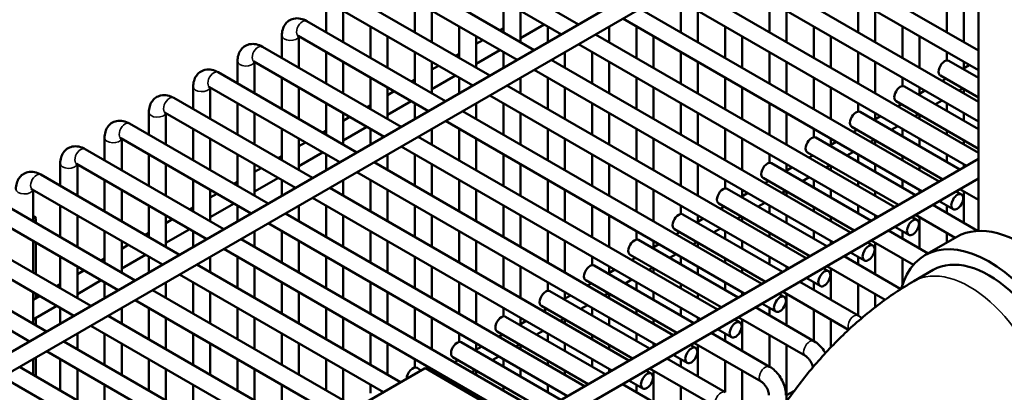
# Model space of a CAD drawing. Header units: inches. Extents: x 1 to 271, y 5 to 171.
# Tile 188 of 256: x 196.84 to 203.64, y 109.48 to 112.05. Entities that reach past the tile are written whole.
import ezdxf

# ---------------------------------------------------------------- set-up
doc = ezdxf.new("R2010")
doc.units = ezdxf.units.IN
doc.header["$LTSCALE"] = 8
doc.header["$MEASUREMENT"] = 0
doc.layers.add('Visible (ANSI)', color=7, linetype='Continuous', lineweight=50)
doc.layers.add('Visible Narrow (ANSI)', color=7, linetype='Continuous', lineweight=35)

msp = doc.modelspace()

# ---------------------------------------------------------------- linework, layer by layer
at = {"layer": 'Visible (ANSI)'}
for p, q in [((183.2572, 101.9493), (203.5937, 113.6906)), ((183.3162, 101.847), (203.4794, 113.4883)), ((203.4623, 113.3409), (203.4623, 110.5937)), ((203.4623, 111.8394), (202.0429, 112.6589)), ((203.4623, 111.703), (201.9248, 112.5907)), ((200.6999, 112.0199), (199.7411, 112.5734)), ((200.5818, 111.9517), (199.6821, 112.4711)), ((203.4623, 111.4858), (201.7367, 112.4821)), ((200.3937, 111.8431), (199.4349, 112.3966)), ((203.4623, 111.3494), (201.6186, 112.4139)), ((200.2756, 111.7749), (199.3759, 112.2943)), ((203.4623, 111.1322), (201.4305, 112.3053)), ((200.0874, 111.6663), (199.1287, 112.2198)), ((199.569, 112.1828), (199.569, 111.9656)), ((200.1815, 112.1828), (200.1815, 111.9656)), ((203.3796, 111.0436), (201.3124, 112.2371)), ((201.4064, 112.1828), (201.4064, 111.9656)), ((202.0189, 112.1828), (202.0189, 111.9656)), ((202.6313, 112.1828), (202.6313, 111.9656)), ((203.2438, 112.1828), (203.2438, 111.9656)), ((198.9566, 112.1205), (198.9566, 111.9656)), ((199.9693, 111.5981), (199.0696, 112.1175)), ((199.0747, 112.1146), (199.0747, 111.8974)), ((199.6872, 112.1146), (199.6872, 111.8974)), ((200.2996, 112.1146), (200.2996, 111.8974)), ((203.1915, 110.935), (201.1242, 112.1285)), ((201.5245, 112.1146), (201.5245, 111.8974)), ((202.137, 112.1146), (202.137, 111.8974)), ((202.7494, 112.1146), (202.7494, 111.8974)), ((203.3619, 112.1146), (203.3619, 111.8974)), ((199.7812, 111.4895), (198.8225, 112.043)), ((203.0734, 110.8668), (201.0061, 112.0603)), ((199.2628, 112.006), (199.2628, 111.7888)), ((199.8753, 112.006), (199.8753, 111.7888)), ((200.157, 111.9797), (200.1815, 111.9938)), ((200.2996, 111.9256), (200.4633, 112.0201)), ((200.4877, 112.006), (200.4877, 111.8974)), ((200.9121, 112.006), (200.9121, 111.8974)), ((201.1002, 112.006), (201.1002, 111.7888)), ((201.7126, 112.006), (201.7126, 111.7888)), ((202.3251, 112.006), (202.3251, 111.7888)), ((202.9375, 112.006), (202.9375, 111.7888)), ((198.6504, 111.9437), (198.6504, 111.7888)), ((199.6631, 111.4213), (198.7634, 111.9407)), ((198.7685, 111.9378), (198.7685, 111.7206)), ((199.3809, 111.9378), (199.3809, 111.7206)), ((199.9934, 111.9378), (199.9934, 111.7206)), ((199.9934, 111.8852), (200.0389, 111.9115)), ((202.8852, 110.7582), (200.818, 111.9517)), ((201.2183, 111.9378), (201.2183, 111.7206)), ((201.8307, 111.9378), (201.8307, 111.7206)), ((202.4432, 111.9378), (202.4432, 111.7206)), ((203.0557, 111.9378), (203.0557, 111.7206)), ((199.475, 111.3127), (198.5162, 111.8662)), ((199.9934, 111.7488), (200.157, 111.8433)), ((202.7671, 110.69), (200.6999, 111.8835)), ((198.3441, 111.7669), (198.3441, 111.612)), ((198.9566, 111.8292), (198.9566, 111.612)), ((199.569, 111.8292), (199.569, 111.612)), ((199.8508, 111.8029), (199.8753, 111.817)), ((200.1815, 111.8292), (200.1815, 111.7206)), ((202.579, 110.5814), (200.5118, 111.7749)), ((200.6058, 111.8292), (200.6058, 111.7206)), ((200.794, 111.8292), (200.794, 111.612)), ((201.4064, 111.8292), (201.4064, 111.612)), ((202.0189, 111.8292), (202.0189, 111.612)), ((202.6313, 111.8292), (202.6313, 111.612)), ((203.2438, 111.8292), (203.2438, 111.7712)), ((203.4623, 111.6512), (203.2587, 111.7687)), ((199.3569, 111.2445), (198.4572, 111.7639)), ((198.4622, 111.761), (198.4622, 111.5438)), ((199.0747, 111.761), (199.0747, 111.5438)), ((199.6872, 111.761), (199.6872, 111.5438)), ((199.6872, 111.7084), (199.7327, 111.7347)), ((202.4609, 110.5132), (200.3937, 111.7067)), ((200.9121, 111.761), (200.9121, 111.5438)), ((201.5245, 111.761), (201.5245, 111.5438)), ((202.137, 111.761), (202.137, 111.5438)), ((202.7494, 111.761), (202.7494, 111.5438)), ((203.3993, 111.7394), (203.3545, 111.7135)), ((203.3619, 111.761), (203.3619, 111.7178)), ((199.1688, 111.1359), (198.21, 111.6894)), ((198.6504, 111.6524), (198.6504, 111.4352)), ((199.2628, 111.6524), (199.2628, 111.4352)), ((199.5446, 111.6261), (199.569, 111.6402)), ((199.6872, 111.572), (199.8508, 111.6665)), ((199.8753, 111.6524), (199.8753, 111.5438)), ((200.2996, 111.6524), (200.2996, 111.5438)), ((200.4877, 111.6524), (200.4877, 111.4352)), ((201.1002, 111.6524), (201.1002, 111.4352)), ((201.7126, 111.6524), (201.7126, 111.4352)), ((202.3251, 111.6524), (202.3251, 111.4352)), ((202.9375, 111.6524), (202.9375, 111.5944)), ((203.4623, 111.5148), (203.1997, 111.6665)), ((203.2364, 111.6453), (203.2112, 111.6308)), ((198.0379, 111.5901), (198.0379, 111.4352)), ((199.0507, 111.0677), (198.151, 111.5871)), ((198.156, 111.5842), (198.156, 111.367)), ((198.7685, 111.5842), (198.7685, 111.367)), ((199.3809, 111.5842), (199.3809, 111.367)), ((202.2728, 110.4046), (200.2056, 111.5981)), ((200.6058, 111.5842), (200.6058, 111.367)), ((201.2183, 111.5842), (201.2183, 111.367)), ((201.8307, 111.5842), (201.8307, 111.367)), ((202.4432, 111.5842), (202.4432, 111.367)), ((203.4623, 111.2976), (202.9525, 111.5919)), ((203.0931, 111.5626), (203.0482, 111.5367)), ((203.0557, 111.5842), (203.0557, 111.541)), ((203.3545, 111.5771), (203.3293, 111.5626)), ((203.3619, 111.5728), (203.3619, 111.5438)), ((198.8625, 110.9591), (197.9038, 111.5126)), ((199.3809, 111.5316), (199.4265, 111.5579)), ((202.1547, 110.3364), (200.0874, 111.5299)), ((203.2112, 111.4944), (203.1663, 111.4685)), ((198.3441, 111.4756), (198.3441, 111.2584)), ((198.9566, 111.4756), (198.9566, 111.2584)), ((199.2384, 111.4493), (199.2628, 111.4634)), ((199.3809, 111.3952), (199.5446, 111.4897)), ((199.569, 111.4756), (199.569, 111.367)), ((199.9934, 111.4756), (199.9934, 111.367)), ((200.1815, 111.4756), (200.1815, 111.2584)), ((200.794, 111.4756), (200.794, 111.2584)), ((201.4064, 111.4756), (201.4064, 111.2584)), ((202.0189, 111.4756), (202.0189, 111.2584)), ((202.6313, 111.4756), (202.6313, 111.4176)), ((203.4623, 111.1612), (202.8934, 111.4897)), ((202.9301, 111.4685), (202.905, 111.454)), ((203.2438, 111.4756), (203.2438, 111.4238)), ((197.7317, 111.4133), (197.7317, 111.2584)), ((198.7444, 110.8909), (197.8447, 111.4103)), ((197.8498, 111.4074), (197.8498, 111.1902)), ((198.4622, 111.4074), (198.4622, 111.1902)), ((199.0747, 111.4074), (199.0747, 111.1902)), ((199.0747, 111.3548), (199.1202, 111.3811)), ((201.9666, 110.2278), (199.8993, 111.4213)), ((200.2996, 111.4074), (200.2996, 111.1902)), ((200.9121, 111.4074), (200.9121, 111.1902)), ((201.5245, 111.4074), (201.5245, 111.1902)), ((202.137, 111.4074), (202.137, 111.1902)), ((203.3347, 111.0177), (202.6463, 111.4151)), ((202.7869, 111.3858), (202.742, 111.3599)), ((202.7494, 111.4074), (202.7494, 111.3642)), ((203.0482, 111.4003), (203.0231, 111.3858)), ((203.0557, 111.396), (203.0557, 111.367)), ((203.3619, 111.4074), (203.3619, 111.3556)), ((198.5563, 110.7823), (197.5976, 111.3358)), ((198.0379, 111.2988), (198.0379, 111.0816)), ((198.6504, 111.2988), (198.6504, 111.0816)), ((199.0747, 111.2184), (199.2384, 111.3129)), ((199.2628, 111.2988), (199.2628, 111.1902)), ((199.6872, 111.2988), (199.6872, 111.1902)), ((201.8485, 110.1596), (199.7812, 111.3531)), ((199.8753, 111.2988), (199.8753, 111.0816)), ((200.4877, 111.2988), (200.4877, 111.0816)), ((201.1002, 111.2988), (201.1002, 111.0816)), ((201.7126, 111.2988), (201.7126, 111.0816)), ((202.3251, 111.2988), (202.3251, 111.2408)), ((203.2166, 110.9495), (202.5872, 111.3129)), ((202.6239, 111.2917), (202.5988, 111.2772)), ((202.905, 111.3176), (202.8601, 111.2917)), ((202.9375, 111.2988), (202.9375, 111.247)), ((197.4255, 111.2365), (197.4255, 111.0816)), ((198.4382, 110.7141), (197.5385, 111.2335)), ((197.5436, 111.2306), (197.5436, 111.0134)), ((198.156, 111.2306), (198.156, 111.0134)), ((198.7685, 111.2306), (198.7685, 111.0134)), ((198.9321, 111.2725), (198.9566, 111.2866)), ((201.6603, 110.051), (199.5931, 111.2445)), ((199.9934, 111.2306), (199.9934, 111.0134)), ((200.6058, 111.2306), (200.6058, 111.0134)), ((201.2183, 111.2306), (201.2183, 111.0134)), ((201.8307, 111.2306), (201.8307, 111.0134)), ((203.0285, 110.8409), (202.34, 111.2383)), ((202.4432, 111.2306), (202.4432, 111.1874)), ((202.742, 111.2235), (202.7169, 111.209)), ((203.0557, 111.2306), (203.0557, 111.1788)), ((203.2438, 111.2874), (203.2438, 111.2584)), ((198.2501, 110.6055), (197.2913, 111.159)), ((198.7685, 111.178), (198.814, 111.2043)), ((201.5422, 109.9828), (199.475, 111.1763)), ((202.4807, 111.209), (202.4358, 111.1831)), ((202.7494, 111.2192), (202.7494, 111.1902)), ((203.3619, 111.2192), (203.3619, 111.1902)), ((196.8075, 107.2492), (203.4623, 111.0913)), ((197.7317, 111.122), (197.7317, 110.9048)), ((198.3441, 111.122), (198.3441, 110.9048)), ((198.6259, 111.0957), (198.6504, 111.1098)), ((198.7685, 111.0416), (198.9321, 111.1361)), ((198.9566, 111.122), (198.9566, 111.0134)), ((199.3809, 111.122), (199.3809, 111.0134)), ((199.569, 111.122), (199.569, 110.9048)), ((200.1815, 111.122), (200.1815, 110.9048)), ((200.794, 111.122), (200.794, 110.9048)), ((201.4064, 111.122), (201.4064, 110.9048)), ((202.0189, 111.122), (202.0189, 111.064)), ((202.9104, 110.7727), (202.281, 111.1361)), ((202.3177, 111.1149), (202.2925, 111.1004)), ((202.5988, 111.1408), (202.5539, 111.1149)), ((202.6313, 111.122), (202.6313, 111.0702)), ((202.9375, 111.1106), (202.9375, 111.0816)), ((203.2438, 111.122), (203.2438, 111.0702)), ((197.1192, 111.0597), (197.1192, 110.9048)), ((198.132, 110.5373), (197.2323, 111.0567)), ((197.2373, 111.0538), (197.2373, 110.8366)), ((197.8498, 111.0538), (197.8498, 110.8366)), ((198.4622, 111.0538), (198.4622, 110.8366)), ((198.4622, 111.0012), (198.5078, 111.0275)), ((201.3541, 109.8742), (199.2869, 111.0677)), ((199.6872, 111.0538), (199.6872, 110.8366)), ((200.2996, 111.0538), (200.2996, 110.8366)), ((200.9121, 111.0538), (200.9121, 110.8366)), ((201.5245, 111.0538), (201.5245, 110.8366)), ((202.7223, 110.6641), (202.0338, 111.0615)), ((202.1744, 111.0322), (202.1296, 111.0063)), ((202.137, 111.0538), (202.137, 111.0106)), ((202.4358, 111.0467), (202.4107, 111.0322)), ((202.4432, 111.0424), (202.4432, 111.0134)), ((202.7494, 111.0538), (202.7494, 111.002)), ((203.0557, 111.0424), (203.0557, 111.0134)), ((203.3619, 111.0538), (203.3619, 111.0334)), ((197.9439, 110.4287), (196.9851, 110.9822)), ((197.0891, 107.2754), (203.4623, 110.9549)), ((198.4622, 110.8648), (198.6259, 110.9593)), ((201.236, 109.806), (199.1688, 110.9995)), ((202.6041, 110.5959), (201.9748, 110.9593)), ((202.2925, 110.964), (202.2477, 110.9381)), ((203.4623, 110.944), (203.4528, 110.9495)), ((197.4255, 110.9452), (197.4255, 110.728)), ((198.0379, 110.9452), (198.0379, 110.728)), ((198.3197, 110.9189), (198.3441, 110.933)), ((198.6504, 110.9452), (198.6504, 110.8366)), ((201.0479, 109.6974), (198.9806, 110.8909)), ((199.0747, 110.9452), (199.0747, 110.8366)), ((199.2628, 110.9452), (199.2628, 110.728)), ((199.8753, 110.9452), (199.8753, 110.728)), ((200.4877, 110.9452), (200.4877, 110.728)), ((201.1002, 110.9452), (201.1002, 110.728)), ((201.7126, 110.9452), (201.7126, 110.8872)), ((202.416, 110.4873), (201.7276, 110.8847)), ((202.0114, 110.9381), (201.9863, 110.9236)), ((202.3251, 110.9452), (202.3251, 110.8934)), ((202.6313, 110.9338), (202.6313, 110.9048)), ((202.9375, 110.9452), (202.9375, 110.8934)), ((203.4623, 110.8076), (203.3347, 110.8813)), ((197.8257, 110.3605), (196.926, 110.8799)), ((196.9311, 110.877), (196.9311, 110.6598)), ((197.5436, 110.877), (197.5436, 110.6598)), ((198.156, 110.877), (198.156, 110.6598)), ((198.156, 110.8244), (198.2016, 110.8507)), ((200.9298, 109.6292), (198.8625, 110.8227)), ((199.3809, 110.877), (199.3809, 110.6598)), ((199.9934, 110.877), (199.9934, 110.6598)), ((200.6058, 110.877), (200.6058, 110.6598)), ((201.2183, 110.877), (201.2183, 110.6598)), ((201.8682, 110.8554), (201.8233, 110.8295)), ((201.8307, 110.877), (201.8307, 110.8338)), ((202.1296, 110.8699), (202.1044, 110.8554)), ((202.137, 110.8656), (202.137, 110.8366)), ((202.4432, 110.877), (202.4432, 110.8252)), ((202.7494, 110.8656), (202.7494, 110.8366)), ((203.0557, 110.877), (203.0557, 110.8566)), ((203.3463, 110.8456), (203.3096, 110.8668)), ((203.3619, 110.8656), (203.3619, 110.6484)), ((197.6376, 110.2519), (196.6789, 110.8054)), ((197.1192, 110.7684), (197.1192, 110.5512)), ((197.7317, 110.7684), (197.7317, 110.5512)), ((198.0134, 110.7421), (198.0379, 110.7562)), ((198.156, 110.688), (198.3197, 110.7825)), ((198.3441, 110.7684), (198.3441, 110.6598)), ((198.7685, 110.7684), (198.7685, 110.6598)), ((198.9566, 110.7684), (198.9566, 110.5512)), ((199.569, 110.7684), (199.569, 110.5512)), ((200.1815, 110.7684), (200.1815, 110.5512)), ((200.794, 110.7684), (200.794, 110.5512)), ((201.4064, 110.7684), (201.4064, 110.7104)), ((202.2979, 110.4191), (201.6685, 110.7825)), ((201.7052, 110.7613), (201.6801, 110.7468)), ((201.9863, 110.7872), (201.9414, 110.7613)), ((202.0189, 110.7684), (202.0189, 110.7166)), ((202.3251, 110.757), (202.3251, 110.728)), ((202.6313, 110.7684), (202.6313, 110.7166)), ((203.4571, 110.5934), (203.1466, 110.7727)), ((203.2872, 110.7433), (203.1915, 110.7986)), ((203.2438, 110.7684), (203.2438, 110.7166)), ((197.5195, 110.1837), (196.6198, 110.7031)), ((196.9325, 110.6997), (196.9311, 110.7006)), ((197.2373, 110.7002), (197.2373, 110.483)), ((197.8498, 110.7002), (197.8498, 110.483)), ((200.7417, 109.5206), (198.6744, 110.7141)), ((199.0747, 110.7002), (199.0747, 110.483)), ((199.6872, 110.7002), (199.6872, 110.483)), ((200.2996, 110.7002), (200.2996, 110.483)), ((200.9121, 110.7002), (200.9121, 110.483)), ((202.1098, 110.3105), (201.4214, 110.7079)), ((201.562, 110.6786), (201.5171, 110.6527)), ((201.5245, 110.7002), (201.5245, 110.657)), ((201.8233, 110.6931), (201.7982, 110.6786)), ((201.8307, 110.6888), (201.8307, 110.6598)), ((202.137, 110.7002), (202.137, 110.6484)), ((202.4432, 110.6888), (202.4432, 110.6598)), ((202.7494, 110.7002), (202.7494, 110.6798)), ((203.0401, 110.6688), (203.0034, 110.69)), ((203.3027, 110.5462), (203.0285, 110.7045)), ((203.0557, 110.6888), (203.0557, 110.4716)), ((197.3314, 110.0751), (196.3726, 110.6286)), ((196.9501, 110.6488), (196.9501, 110.6752)), ((197.8498, 110.6476), (197.8953, 110.6739)), ((200.6235, 109.4524), (198.5563, 110.6459)), ((201.6801, 110.6104), (201.6352, 110.5845)), ((202.981, 110.5665), (202.8852, 110.6218)), ((197.4255, 110.5916), (197.4255, 110.3744)), ((197.7072, 110.5653), (197.7317, 110.5794)), ((197.8498, 110.5112), (198.0134, 110.6057)), ((198.0379, 110.5916), (198.0379, 110.483)), ((198.4622, 110.5916), (198.4622, 110.483)), ((198.6504, 110.5916), (198.6504, 110.3744)), ((199.2628, 110.5916), (199.2628, 110.3744)), ((199.8753, 110.5916), (199.8753, 110.3744)), ((200.4877, 110.5916), (200.4877, 110.3744)), ((201.1002, 110.5916), (201.1002, 110.5336)), ((201.9917, 110.2423), (201.3623, 110.6057)), ((201.399, 110.5845), (201.3739, 110.57)), ((201.7126, 110.5916), (201.7126, 110.5398)), ((202.0189, 110.5802), (202.0189, 110.5512)), ((202.3251, 110.5916), (202.3251, 110.5398)), ((203.1146, 110.4376), (202.8404, 110.5959)), ((202.9375, 110.5916), (202.9375, 110.5398)), ((203.3132, 110.5522), (203.0925, 110.4248)), ((203.2438, 110.5802), (203.2438, 110.5122)), ((197.2133, 110.0069), (196.3136, 110.5263)), ((196.9311, 110.5234), (196.9311, 110.3062)), ((196.9501, 110.2952), (196.9501, 110.5124)), ((197.5436, 110.5234), (197.5436, 110.3062)), ((197.5436, 110.4708), (197.5891, 110.4971)), ((200.4354, 109.3438), (198.3682, 110.5373)), ((198.7685, 110.5234), (198.7685, 110.3062)), ((199.3809, 110.5234), (199.3809, 110.3062)), ((199.9934, 110.5234), (199.9934, 110.3062)), ((200.6058, 110.5234), (200.6058, 110.3062)), ((201.8036, 110.1337), (201.1151, 110.5311)), ((201.2557, 110.5018), (201.2109, 110.4759)), ((201.2183, 110.5234), (201.2183, 110.4802)), ((201.5171, 110.5163), (201.492, 110.5018)), ((201.5245, 110.512), (201.5245, 110.483)), ((201.8307, 110.5234), (201.8307, 110.4716)), ((202.137, 110.512), (202.137, 110.483)), ((202.4432, 110.5234), (202.4432, 110.503)), ((202.7338, 110.492), (202.6971, 110.5132)), ((203.0138, 110.3594), (202.7223, 110.5277)), ((202.7494, 110.512), (202.7494, 110.2948)), ((197.0252, 109.8983), (196.0664, 110.4518)), ((197.1192, 110.4148), (197.1192, 110.1976)), ((197.5436, 110.3344), (197.7072, 110.4289)), ((197.7317, 110.4148), (197.7317, 110.3062)), ((198.156, 110.4148), (198.156, 110.3062)), ((200.3173, 109.2756), (198.2501, 110.4691)), ((198.3441, 110.4148), (198.3441, 110.1976)), ((198.9566, 110.4148), (198.9566, 110.1976)), ((199.569, 110.4148), (199.569, 110.1976)), ((200.1815, 110.4148), (200.1815, 110.1976)), ((200.794, 110.4148), (200.794, 110.3568)), ((201.6855, 110.0655), (201.0561, 110.4289)), ((201.0928, 110.4077), (201.0676, 110.3932)), ((201.3739, 110.4336), (201.329, 110.4077)), ((201.4064, 110.4148), (201.4064, 110.363)), ((202.0189, 110.4148), (202.0189, 110.363)), ((202.9272, 110.1921), (202.5341, 110.4191)), ((202.6748, 110.3897), (202.579, 110.445)), ((202.6313, 110.4148), (202.6313, 110.363)), ((196.9071, 109.8301), (196.0074, 110.3495)), ((197.2373, 110.3466), (197.2373, 110.1294)), ((197.401, 110.3885), (197.4255, 110.4026)), ((199.4701, 109.5475), (198.062, 110.3605)), ((198.4622, 110.3466), (198.4622, 110.1294)), ((199.0747, 110.3466), (199.0747, 110.1294)), ((199.6872, 110.3466), (199.6872, 110.1294)), ((200.2996, 110.3466), (200.2996, 110.1294)), ((201.4974, 109.9569), (200.8089, 110.3543)), ((200.9121, 110.3466), (200.9121, 110.3034)), ((201.2109, 110.3395), (201.1857, 110.325)), ((201.5245, 110.3466), (201.5245, 110.2948)), ((201.7126, 110.4034), (201.7126, 110.3744)), ((202.137, 110.3466), (202.137, 110.3262)), ((202.8188, 110.1184), (202.416, 110.3509)), ((202.9375, 110.4034), (202.9375, 110.2199)), ((197.2373, 110.294), (197.2829, 110.3203)), ((199.352, 109.4793), (197.9439, 110.2923)), ((200.9495, 110.325), (200.9046, 110.2991)), ((201.2183, 110.3352), (201.2183, 110.3062)), ((201.8307, 110.3352), (201.8307, 110.3062)), ((202.4276, 110.3152), (202.3909, 110.3364)), ((202.4432, 110.3352), (202.4432, 110.118)), ((203.1508, 110.324), (203.0153, 110.2457)), ((197.0948, 110.2117), (197.1192, 110.2258)), ((197.2373, 110.1576), (197.401, 110.2521)), ((197.4255, 110.238), (197.4255, 110.1294)), ((197.8498, 110.238), (197.8498, 110.1294)), ((198.0379, 110.238), (198.0379, 110.0208)), ((198.6504, 110.238), (198.6504, 110.0208)), ((199.2628, 110.238), (199.2628, 110.0208)), ((199.8753, 110.238), (199.8753, 110.0208)), ((200.4877, 110.238), (200.4877, 110.18)), ((201.3792, 109.8887), (200.7498, 110.2521)), ((200.7865, 110.2309), (200.7614, 110.2164)), ((201.0676, 110.2568), (201.0228, 110.2309)), ((201.1002, 110.238), (201.1002, 110.1862)), ((201.4064, 110.2266), (201.4064, 110.1976)), ((201.7126, 110.238), (201.7126, 110.1862)), ((202.6323, 110.0088), (202.2279, 110.2423)), ((202.3685, 110.2129), (202.2728, 110.2682)), ((202.3251, 110.238), (202.3251, 110.1862)), ((202.6313, 110.2266), (202.6313, 110.0094)), ((196.9311, 110.1698), (196.9311, 109.9526)), ((196.9311, 110.1172), (196.9767, 110.1435)), ((196.9501, 110.1282), (196.9501, 110.1588)), ((199.2041, 109.3474), (197.7557, 110.1837)), ((198.156, 110.1698), (198.156, 109.9526)), ((198.7685, 110.1698), (198.7685, 109.9526)), ((199.3809, 110.1698), (199.3809, 109.9526)), ((199.9934, 110.1698), (199.9934, 109.9526)), ((201.1911, 109.7801), (200.5027, 110.1775)), ((200.6433, 110.1482), (200.5984, 110.1223)), ((200.6058, 110.1698), (200.6058, 110.1265)), ((200.9046, 110.1627), (200.8795, 110.1482)), ((200.9121, 110.1584), (200.9121, 110.1294)), ((201.2183, 110.1698), (201.2183, 110.118)), ((201.5245, 110.1584), (201.5245, 110.1294)), ((201.8307, 110.1698), (201.8307, 110.1494)), ((202.1214, 110.1384), (202.0847, 110.1596)), ((202.5661, 109.9106), (202.1098, 110.1741)), ((202.137, 110.1584), (202.137, 109.9412)), ((202.7494, 110.1584), (202.7494, 110.0665)), ((196.9311, 109.9808), (197.0948, 110.0753)), ((199.7049, 108.922), (197.6376, 110.1155)), ((201.073, 109.7119), (200.4436, 110.0753)), ((200.7614, 110.08), (200.7165, 110.0541)), ((202.3261, 109.832), (201.9217, 110.0655)), ((202.0623, 110.0361), (201.9666, 110.0914)), ((197.1192, 110.0612), (197.1192, 109.9526)), ((199.5167, 108.8134), (197.4495, 110.0069)), ((197.5436, 110.0612), (197.5436, 109.9526)), ((197.7317, 110.0612), (197.7317, 109.844)), ((198.3441, 110.0612), (198.3441, 109.844)), ((198.9566, 110.0612), (198.9566, 109.844)), ((199.569, 110.0612), (199.569, 109.844)), ((200.1815, 110.0612), (200.1815, 110.0032)), ((200.8849, 109.6033), (200.1964, 110.0007)), ((200.4803, 110.0541), (200.4552, 110.0396)), ((200.794, 110.0612), (200.794, 110.0094)), ((201.1002, 110.0498), (201.1002, 110.0208)), ((201.4064, 110.0612), (201.4064, 110.0094)), ((202.2671, 109.7297), (201.8036, 109.9973)), ((202.0189, 110.0612), (202.0189, 110.0094)), ((202.3251, 110.0498), (202.3251, 109.8326)), ((196.9501, 109.9416), (196.9501, 109.9918)), ((199.3986, 108.7452), (197.3314, 109.9387)), ((197.8498, 109.993), (197.8498, 109.7758)), ((198.4622, 109.993), (198.4622, 109.7758)), ((199.0747, 109.993), (199.0747, 109.7758)), ((199.6872, 109.993), (199.6872, 109.7758)), ((200.3371, 109.9714), (200.2922, 109.9455)), ((200.2996, 109.993), (200.2996, 109.9497)), ((200.5984, 109.9859), (200.5733, 109.9714)), ((200.6058, 109.9816), (200.6058, 109.9526)), ((200.9121, 109.993), (200.9121, 109.9412)), ((201.2183, 109.9816), (201.2183, 109.9526)), ((201.5245, 109.993), (201.5245, 109.9726)), ((201.8151, 109.9616), (201.7784, 109.9828)), ((201.8307, 109.9816), (201.8307, 109.7644)), ((202.4432, 109.9816), (202.4432, 109.7893)), ((197.2373, 109.8844), (197.2373, 109.7758)), ((197.4255, 109.8844), (197.4255, 109.6672)), ((198.0379, 109.8844), (198.0379, 109.6672)), ((198.6504, 109.8844), (198.6504, 109.6672)), ((199.2628, 109.8844), (199.2628, 109.6672)), ((199.8753, 109.8844), (199.8753, 109.8264)), ((200.7668, 109.5351), (200.1374, 109.8985)), ((200.1741, 109.8773), (200.1489, 109.8628)), ((200.4552, 109.9032), (200.4103, 109.8773)), ((200.4877, 109.8844), (200.4877, 109.8326)), ((200.794, 109.873), (200.794, 109.844)), ((201.1002, 109.8844), (201.1002, 109.8326)), ((202.0199, 109.6552), (201.6155, 109.8887)), ((201.7561, 109.8593), (201.6603, 109.9146)), ((201.7126, 109.8844), (201.7126, 109.8326)), ((202.0189, 109.873), (202.0189, 109.6558)), ((199.2105, 108.6366), (197.1433, 109.8301)), ((197.5436, 109.8162), (197.5436, 109.599)), ((198.156, 109.8162), (198.156, 109.599)), ((198.7685, 109.8162), (198.7685, 109.599)), ((199.3809, 109.8162), (199.3809, 109.599)), ((200.5787, 109.4265), (199.8902, 109.8239)), ((200.0308, 109.7946), (199.986, 109.7687)), ((199.9934, 109.8162), (199.9934, 109.7729)), ((200.2922, 109.8091), (200.2671, 109.7946)), ((200.2996, 109.8048), (200.2996, 109.7758)), ((200.6058, 109.8162), (200.6058, 109.7644)), ((200.9121, 109.8048), (200.9121, 109.7758)), ((201.2183, 109.8162), (201.2183, 109.7958)), ((201.5089, 109.7848), (201.4722, 109.806)), ((201.9608, 109.5529), (201.4974, 109.8205)), ((201.5245, 109.8048), (201.5245, 109.5876)), ((202.137, 109.8048), (202.137, 109.4144)), ((199.0924, 108.5684), (197.0252, 109.7619)), ((200.1489, 109.7264), (200.1041, 109.7005)), ((201.4499, 109.6825), (201.3541, 109.7378)), ((196.9311, 109.7076), (196.9311, 109.599)), ((196.9501, 109.588), (196.9501, 109.7186)), ((197.1192, 109.7076), (197.1192, 109.4904)), ((197.7317, 109.7076), (197.7317, 109.4904)), ((198.3441, 109.7076), (198.3441, 109.4904)), ((198.9566, 109.7076), (198.9566, 109.4904)), ((199.569, 109.7076), (199.569, 109.6496)), ((200.4606, 109.3583), (199.8312, 109.7217)), ((199.8679, 109.7005), (199.8427, 109.686)), ((200.1815, 109.7076), (200.1815, 109.6558)), ((200.4877, 109.6962), (200.4877, 109.6672)), ((200.794, 109.7076), (200.794, 109.6558)), ((201.7137, 109.4784), (201.3092, 109.7119)), ((201.4064, 109.7076), (201.4064, 109.6558)), ((201.7126, 109.6962), (201.7126, 109.479)), ((198.9043, 108.4598), (196.8371, 109.6533)), ((197.2373, 109.6394), (197.2373, 109.4222)), ((197.8498, 109.6394), (197.8498, 109.4222)), ((198.4622, 109.6394), (198.4622, 109.4222)), ((199.0747, 109.6394), (199.0747, 109.4222)), ((199.6347, 109.6425), (199.2104, 109.3976)), ((199.6133, 109.6302), (199.584, 109.6471)), ((200.0622, 109.4029), (199.6472, 109.6425)), ((199.6872, 109.6394), (199.6872, 109.6194)), ((199.7246, 109.6178), (199.7073, 109.6078)), ((199.986, 109.6323), (199.9608, 109.6178)), ((199.9934, 109.628), (199.9934, 109.599)), ((200.2996, 109.6394), (200.2996, 109.5876)), ((200.6058, 109.628), (200.6058, 109.599)), ((200.9121, 109.6394), (200.9121, 109.619)), ((201.2027, 109.608), (201.166, 109.6292)), ((201.6546, 109.3761), (201.1911, 109.6437)), ((201.2183, 109.628), (201.2183, 109.4108)), ((201.8307, 109.628), (201.8307, 109.0366)), ((198.7862, 108.3916), (196.7189, 109.5851)), ((197.4255, 109.5308), (197.4255, 109.3136)), ((198.0379, 109.5308), (198.0379, 109.3136)), ((198.6504, 109.5308), (198.6504, 109.3136)), ((199.2628, 109.5308), (199.2628, 109.4728)), ((199.8427, 109.5496), (199.8254, 109.5396)), ((199.8753, 109.5308), (199.8753, 109.5108)), ((200.4877, 109.5308), (200.4877, 109.479)), ((201.4074, 109.3016), (201.003, 109.5351)), ((201.1436, 109.5057), (201.0479, 109.561)), ((201.1002, 109.5308), (201.1002, 109.479)), ((200.1815, 109.5194), (200.1815, 109.4904)), ((201.4064, 109.5194), (201.4064, 109.3022)), ((202.137, 109.4582), (202.191, 109.4894))]:
    msp.add_line(p, q, dxfattribs=at)
msp.add_arc((199.6409, 109.6317), 0.0125, 60, 120, dxfattribs=at)
for centre, major_axis, start_param, end_param in [((203.2292, 111.7176), (0.0295, 0.0511), 0, 3.141593), ((202.923, 111.5408), (0.0295, 0.0511), 0, 3.141593), ((202.6167, 111.364), (0.0295, 0.0511), 0, 3.141593), ((202.3105, 111.1872), (0.0295, 0.0511), 0, 3.141593), ((202.0043, 111.0104), (0.0295, 0.0511), 0, 3.141593), ((201.6981, 110.8336), (0.0295, 0.0511), 0, 3.141593), ((196.8901, 110.6752), (0.06, 0), 5.666247, 7.068583), ((201.3918, 110.6568), (0.0295, 0.0511), 0, 3.141593), ((203.7584, 109.781), (0.4452, -0.7712), 0, 3.141593), ((203.5378, 109.6536), (0.4452, -0.7712), 5.779016, 9.947126), ((201.0856, 110.48), (0.0295, 0.0511), 0, 3.141593), ((203.5378, 109.6536), (0.387, -0.6703), 0, 3.141593), ((200.7794, 110.3032), (0.0295, 0.0511), 0, 3.141593), ((200.4731, 110.1264), (0.0295, 0.0511), 0, 3.141593), ((200.1669, 109.9496), (0.0295, 0.0511), 0, 3.141593), ((199.8607, 109.7728), (0.0295, 0.0511), 0, 3.141593), ((199.5545, 109.596), (0.0295, 0.0511), 0, 2.352072)]:
    msp.add_ellipse(centre, major_axis=major_axis, ratio=0.57735, start_param=start_param, end_param=end_param, dxfattribs=at)
for centre in [(203.3167, 110.7945), (203.0105, 110.6176), (202.7043, 110.4408), (202.3981, 110.264), (202.0918, 110.0872), (201.7856, 109.9104), (201.4794, 109.7336), (201.1732, 109.5568)]:
    msp.add_ellipse(centre, major_axis=(-0.0295, -0.0511), ratio=0.57735, dxfattribs=at)
for points, knots in [([(198.8225, 112.043), (198.8091, 112.0507), (198.7946, 112.0568), (198.7639, 112.0629), (198.7477, 112.0633), (198.7194, 112.0568), (198.7074, 112.0515), (198.6871, 112.0372), (198.6786, 112.0285), (198.6645, 112.0082), (198.6593, 111.9965), (198.652, 111.9711), (198.6504, 111.9574), (198.6504, 111.9437)], [0, 0, 0, 0, 0.314159, 0.314159, 0.611451, 0.611451, 0.836785, 0.836785, 1.050201, 1.050201, 1.29221, 1.29221, 1.570796, 1.570796, 1.570796, 1.570796]), ([(198.7634, 111.9407), (198.7607, 111.9423), (198.7585, 111.9432), (198.7558, 111.9441), (198.7551, 111.9442), (198.7551, 111.9442)], [0, 0, 0, 0, 0.2067237, 0.2067237, 0.3804885, 0.3804885, 0.3804885, 0.3804885]), ([(198.5162, 111.8662), (198.5029, 111.8739), (198.4884, 111.88), (198.4577, 111.8861), (198.4415, 111.8865), (198.4132, 111.88), (198.4012, 111.8747), (198.3808, 111.8604), (198.3724, 111.8517), (198.3583, 111.8314), (198.3531, 111.8197), (198.3458, 111.7943), (198.3441, 111.7806), (198.3441, 111.7669)], [0, 0, 0, 0, 0.314159, 0.314159, 0.611451, 0.611451, 0.836785, 0.836785, 1.050201, 1.050201, 1.29221, 1.29221, 1.570796, 1.570796, 1.570796, 1.570796]), ([(198.4572, 111.7639), (198.4545, 111.7655), (198.4523, 111.7664), (198.4496, 111.7673), (198.4489, 111.7674), (198.4489, 111.7674)], [0, 0, 0, 0, 0.2067237, 0.2067237, 0.3804885, 0.3804885, 0.3804885, 0.3804885]), ([(198.21, 111.6894), (198.1966, 111.6971), (198.1821, 111.7032), (198.1515, 111.7093), (198.1353, 111.7097), (198.107, 111.7032), (198.095, 111.6979), (198.0746, 111.6836), (198.0662, 111.6749), (198.0521, 111.6546), (198.0469, 111.6429), (198.0395, 111.6175), (198.0379, 111.6038), (198.0379, 111.5901)], [0, 0, 0, 0, 0.314159, 0.314159, 0.611451, 0.611451, 0.836785, 0.836785, 1.050201, 1.050201, 1.29221, 1.29221, 1.570796, 1.570796, 1.570796, 1.570796]), ([(198.151, 111.5871), (198.1483, 111.5887), (198.146, 111.5896), (198.1434, 111.5905), (198.1427, 111.5906), (198.1427, 111.5906)], [0, 0, 0, 0, 0.2067237, 0.2067237, 0.3804885, 0.3804885, 0.3804885, 0.3804885]), ([(197.9038, 111.5126), (197.8904, 111.5203), (197.8759, 111.5263), (197.8452, 111.5325), (197.829, 111.5329), (197.8008, 111.5264), (197.7888, 111.5211), (197.7684, 111.5068), (197.7599, 111.4981), (197.7458, 111.4778), (197.7406, 111.4661), (197.7333, 111.4407), (197.7317, 111.427), (197.7317, 111.4133)], [0, 0, 0, 0, 0.314159, 0.314159, 0.611451, 0.611451, 0.836785, 0.836785, 1.050201, 1.050201, 1.29221, 1.29221, 1.570796, 1.570796, 1.570796, 1.570796]), ([(197.8447, 111.4103), (197.842, 111.4119), (197.8398, 111.4128), (197.8371, 111.4137), (197.8365, 111.4138), (197.8365, 111.4138)], [0, 0, 0, 0, 0.2067237, 0.2067237, 0.3804885, 0.3804885, 0.3804885, 0.3804885]), ([(197.5976, 111.3358), (197.5842, 111.3435), (197.5697, 111.3495), (197.539, 111.3557), (197.5228, 111.3561), (197.4945, 111.3496), (197.4825, 111.3443), (197.4622, 111.33), (197.4537, 111.3213), (197.4396, 111.301), (197.4344, 111.2893), (197.4271, 111.2639), (197.4255, 111.2502), (197.4255, 111.2365)], [0, 0, 0, 0, 0.314159, 0.314159, 0.611451, 0.611451, 0.836785, 0.836785, 1.050201, 1.050201, 1.29221, 1.29221, 1.570796, 1.570796, 1.570796, 1.570796]), ([(197.5385, 111.2335), (197.5358, 111.2351), (197.5336, 111.236), (197.5309, 111.2369), (197.5302, 111.237), (197.5302, 111.237)], [0, 0, 0, 0, 0.2067237, 0.2067237, 0.3804885, 0.3804885, 0.3804885, 0.3804885]), ([(197.2913, 111.159), (197.2779, 111.1667), (197.2634, 111.1727), (197.2328, 111.1789), (197.2166, 111.1793), (197.1883, 111.1728), (197.1763, 111.1675), (197.1559, 111.1532), (197.1475, 111.1445), (197.1334, 111.1242), (197.1282, 111.1125), (197.1208, 111.0871), (197.1192, 111.0734), (197.1192, 111.0597)], [0, 0, 0, 0, 0.314159, 0.314159, 0.611451, 0.611451, 0.836785, 0.836785, 1.050201, 1.050201, 1.29221, 1.29221, 1.570796, 1.570796, 1.570796, 1.570796]), ([(197.2323, 111.0567), (197.2296, 111.0583), (197.2273, 111.0592), (197.2247, 111.0601), (197.224, 111.0602), (197.224, 111.0602)], [0, 0, 0, 0, 0.2067237, 0.2067237, 0.3804885, 0.3804885, 0.3804885, 0.3804885]), ([(196.9851, 110.9822), (196.9717, 110.9899), (196.9572, 110.9959), (196.9266, 111.0021), (196.9104, 111.0025), (196.8821, 110.996), (196.8701, 110.9907), (196.8497, 110.9764), (196.8413, 110.9677), (196.8272, 110.9474), (196.822, 110.9357), (196.8146, 110.9103), (196.813, 110.8966), (196.813, 110.8829)], [0, 0, 0, 0, 0.314159, 0.314159, 0.611451, 0.611451, 0.836785, 0.836785, 1.050201, 1.050201, 1.29221, 1.29221, 1.570796, 1.570796, 1.570796, 1.570796]), ([(196.926, 110.8799), (196.9233, 110.8815), (196.9211, 110.8824), (196.9184, 110.8833), (196.9178, 110.8834), (196.9178, 110.8834)], [0, 0, 0, 0, 0.2067237, 0.2067237, 0.3804885, 0.3804885, 0.3804885, 0.3804885]), ([(203.0153, 110.2457), (202.9293, 110.1961), (202.847, 110.1408), (202.6888, 110.0206), (202.6131, 109.9557), (202.4682, 109.8176), (202.399, 109.7445), (202.2675, 109.5912), (202.2052, 109.511), (202.0879, 109.3449), (202.0329, 109.2589), (201.9819, 109.1707)], [0, 0, 0, 0, 0.1570796, 0.1570796, 0.3141593, 0.3141593, 0.4712389, 0.4712389, 0.6283185, 0.6283185, 0.7853982, 0.7853982, 0.7853982, 0.7853982]), ([(202.4059, 109.7496), (202.4022, 109.7559), (202.3982, 109.7621), (202.3847, 109.7811), (202.3744, 109.7932), (202.3518, 109.8148), (202.3395, 109.8243), (202.3261, 109.832)], [5.509401, 5.509401, 5.509401, 5.509401, 5.6548668, 5.6548668, 5.969026, 5.969026, 6.2831853, 6.2831853, 6.2831853, 6.2831853]), ([(202.3193, 109.6514), (202.3186, 109.655), (202.3176, 109.6587), (202.3144, 109.6684), (202.312, 109.6744), (202.306, 109.6866), (202.3025, 109.6926), (202.2948, 109.7039), (202.2906, 109.7092), (202.2823, 109.7181), (202.2782, 109.7218), (202.2718, 109.7268), (202.2693, 109.7284), (202.2671, 109.7297)], [4.981865, 4.981865, 4.981865, 4.981865, 5.142574, 5.142574, 5.381629, 5.381629, 5.629603, 5.629603, 5.877268, 5.877268, 6.114931, 6.114931, 6.283185, 6.283185, 6.283185, 6.283185]), ([(202.1329, 109.4594), (202.1329, 109.4748), (202.1309, 109.4902), (202.1235, 109.5206), (202.1182, 109.5356), (202.1049, 109.5645), (202.0969, 109.5784), (202.0785, 109.6043), (202.0682, 109.6164), (202.0456, 109.638), (202.0333, 109.6475), (202.0199, 109.6552)], [4.712389, 4.712389, 4.712389, 4.712389, 5.026548, 5.026548, 5.340708, 5.340708, 5.654867, 5.654867, 5.969026, 5.969026, 6.283185, 6.283185, 6.283185, 6.283185]), ([(202.0148, 109.4594), (202.0148, 109.4625), (202.0145, 109.4663), (202.0131, 109.4753), (202.0118, 109.4804), (202.0082, 109.4916), (202.0058, 109.4976), (201.9998, 109.5098), (201.9963, 109.5158), (201.9885, 109.5271), (201.9843, 109.5324), (201.9761, 109.5413), (201.972, 109.545), (201.9655, 109.55), (201.963, 109.5516), (201.9608, 109.5529)], [4.712389, 4.712389, 4.712389, 4.712389, 4.919113, 4.919113, 5.142574, 5.142574, 5.381629, 5.381629, 5.629603, 5.629603, 5.877268, 5.877268, 6.114931, 6.114931, 6.283185, 6.283185, 6.283185, 6.283185])]:
    msp.add_open_spline(points, degree=3, knots=knots, dxfattribs=at)
msp.add_open_spline([(202.6571, 109.9916), (202.6493, 109.998), (202.6411, 110.0037), (202.6323, 110.0088)], degree=3, dxfattribs=at)
at = {"layer": 'Visible Narrow (ANSI)'}
for p, q in [((196.9325, 110.3054), (196.9325, 110.5226)), ((196.9325, 110.118), (196.9325, 110.169)), ((196.9325, 109.9518), (196.9325, 109.9817)), ((196.9325, 109.5982), (196.9325, 109.7084)), ((199.2166, 109.3969), (199.6409, 109.6419)), ((199.6409, 109.6419), (200.056, 109.4022))]:
    msp.add_line(p, q, dxfattribs=at)
for centre, major_axis, start_param, end_param in [((198.7929, 111.9919), (0.0295, 0.0511), 0, 3.141593), ((198.7094, 111.9437), (-0.0591, 0), 0, 2.982045), ((198.4867, 111.8151), (0.0295, 0.0511), 0, 3.141593), ((198.4032, 111.7669), (-0.0591, 0), 0, 2.982045), ((198.1805, 111.6383), (0.0295, 0.0511), 0, 3.141593), ((198.097, 111.5901), (-0.0591, 0), 0, 2.982045), ((197.8743, 111.4615), (0.0295, 0.0511), 0, 3.141593), ((197.7907, 111.4133), (-0.0591, 0), 0, 2.982045), ((197.568, 111.2847), (0.0295, 0.0511), 0, 3.141593), ((197.4845, 111.2365), (-0.0591, 0), 0, 2.982045), ((197.2618, 111.1079), (0.0295, 0.0511), 0, 3.141593), ((197.1783, 111.0597), (-0.0591, 0), 0, 2.982045), ((196.9556, 110.9311), (0.0295, 0.0511), 0, 3.141593), ((196.8721, 110.8829), (-0.0591, 0), 0, 2.982045), ((203.4023, 109.5754), (0.387, -0.6703), 0, 3.141593), ((202.909, 110.1344), (-0.0295, -0.0511), 3.673578, 4.315502), ((202.6028, 109.9576), (0.0295, 0.0511), 0, 2.911237), ((202.2966, 109.7808), (0.0295, 0.0511), 0, 3.141593), ((201.9904, 109.604), (0.0295, 0.0511), 0, 3.141593), ((199.6409, 109.6317), (-0.0063, 0.0108), 5.497787, 6.283185), ((199.6409, 109.6317), (0.0063, 0.0108), 0, 0.785398), ((201.6841, 109.4272), (0.0295, 0.0511), 0, 3.141593)]:
    msp.add_ellipse(centre, major_axis=major_axis, ratio=0.57735, start_param=start_param, end_param=end_param, dxfattribs=at)

doc.saveas('drawing.dxf')
